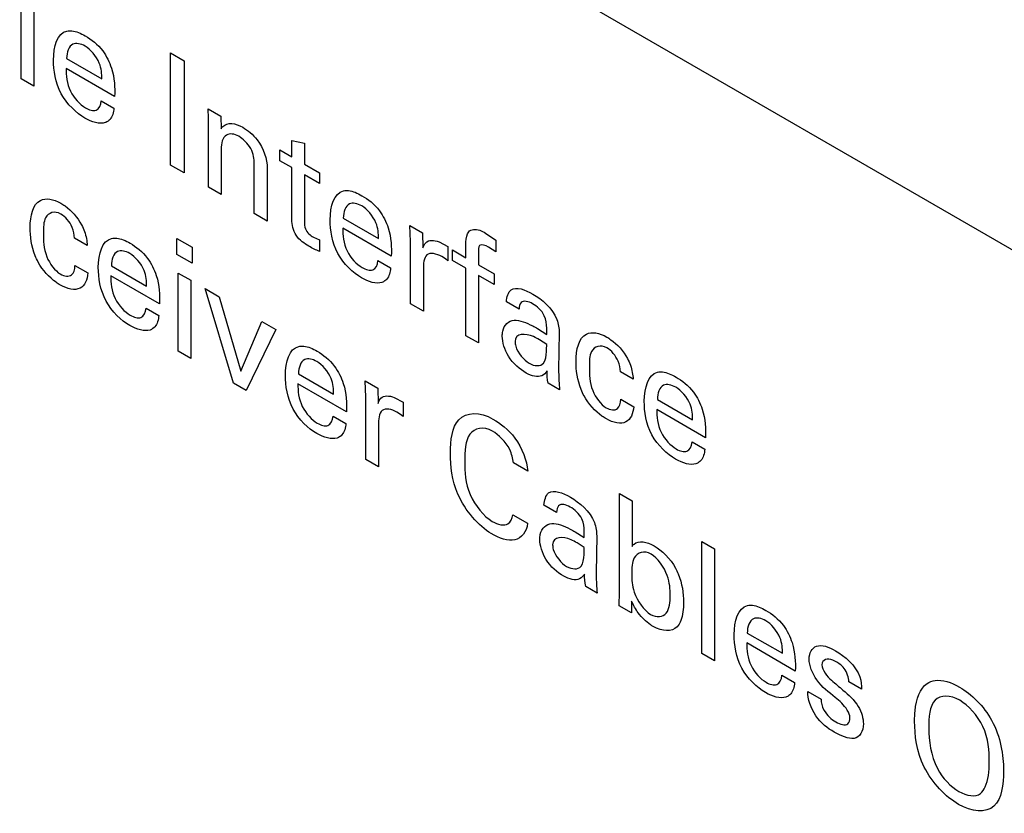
# Model space of a CAD drawing. Header units: inches. Extents: x 0 to 22, y 0 to 17.
# Tile 51 of 75: x 3.255 to 3.685, y 13.641 to 13.989. Entities that reach past the tile are written whole.
import ezdxf

# ---------------------------------------------------------------- set-up
doc = ezdxf.new("R2010")
doc.units = ezdxf.units.IN
doc.header["$LTSCALE"] = 1.21
doc.header["$MEASUREMENT"] = 0
doc.layers.get('0').update_dxf_attribs({"linetype": 'CONTINUOUS'})

msp = doc.modelspace()

# ---------------------------------------------------------------- linework, layer by layer
at = {"color": 3, "linetype": 'CONTINUOUS'}
msp.add_line((2.41393, 14.62408), (3.80976, 13.81815), dxfattribs=at)
at = {"color": 40, "linetype": 'CONTINUOUS'}
for p, q in [((3.25523, 13.96269), (3.25523, 14.01172)), ((3.26077, 14.00852), (3.26077, 13.95949)), ((3.32057, 13.92497), (3.32057, 13.97406)), ((3.32057, 13.97406), (3.32646, 13.97066)), ((3.27507, 13.97163), (3.29044, 13.96276)), ((3.32646, 13.97066), (3.32646, 13.92157)), ((3.2961, 13.95501), (3.27483, 13.96729)), ((3.26077, 13.95949), (3.25523, 13.96269)), ((3.29027, 13.95314), (3.2958, 13.94994)), ((3.33711, 13.94561), (3.33705, 13.94958)), ((3.33705, 13.94958), (3.34259, 13.94639)), ((3.34259, 13.94639), (3.34265, 13.94084)), ((3.33711, 13.91542), (3.33711, 13.94561)), ((3.37361, 13.92862), (3.37361, 13.93575)), ((3.37361, 13.93575), (3.37909, 13.93463)), ((3.37909, 13.93463), (3.37909, 13.92545)), ((3.34265, 13.93187), (3.34265, 13.91222)), ((3.36837, 13.92695), (3.36837, 13.93164)), ((3.36837, 13.93164), (3.37361, 13.92862)), ((3.32646, 13.92157), (3.32057, 13.92497)), ((3.3572, 13.90382), (3.3572, 13.92551)), ((3.37361, 13.92392), (3.36837, 13.92695)), ((3.37909, 13.92545), (3.38568, 13.92164)), ((3.36285, 13.92374), (3.36285, 13.90056)), ((3.37361, 13.90114), (3.37361, 13.92392)), ((3.37909, 13.92076), (3.37909, 13.90029)), ((3.38568, 13.91695), (3.37909, 13.92076)), ((3.38568, 13.92164), (3.38568, 13.91695)), ((3.34265, 13.91222), (3.33711, 13.91542)), ((3.36285, 13.90056), (3.3572, 13.90382)), ((3.3961, 13.90176), (3.41147, 13.89288)), ((3.41712, 13.88513), (3.39587, 13.89741)), ((3.42524, 13.89867), (3.43083, 13.89544)), ((3.42553, 13.89157), (3.42524, 13.89867)), ((3.43083, 13.89544), (3.43095, 13.88878)), ((3.45838, 13.89531), (3.46291, 13.89221)), ((3.28409, 13.88984), (3.27849, 13.89307)), ((3.32328, 13.88598), (3.32328, 13.89298)), ((3.32328, 13.89298), (3.32994, 13.88914)), ((3.38303, 13.89346), (3.38568, 13.89226)), ((3.38568, 13.89226), (3.38568, 13.8873)), ((3.42553, 13.86436), (3.42553, 13.89157)), ((3.43802, 13.89143), (3.44184, 13.88935)), ((3.46291, 13.89221), (3.46291, 13.88711)), ((3.32994, 13.88214), (3.32328, 13.88598)), ((3.32994, 13.88914), (3.32994, 13.88214)), ((3.44184, 13.88935), (3.44184, 13.8831)), ((3.44389, 13.88327), (3.44389, 13.8879)), ((3.44389, 13.8879), (3.44972, 13.88453)), ((3.44972, 13.88453), (3.44972, 13.88841)), ((3.4552, 13.88674), (3.4552, 13.88137)), ((3.46291, 13.88711), (3.45968, 13.88912)), ((3.41129, 13.88326), (3.41683, 13.88006)), ((3.44078, 13.88398), (3.43919, 13.88497)), ((3.44184, 13.8831), (3.44078, 13.88398)), ((3.44972, 13.87991), (3.44389, 13.88327)), ((3.27873, 13.8811), (3.28432, 13.87787)), ((3.29467, 13.88094), (3.31005, 13.87206)), ((3.32387, 13.84368), (3.32387, 13.87782)), ((3.32387, 13.87782), (3.32941, 13.87462)), ((3.43113, 13.87929), (3.43113, 13.86113)), ((3.44972, 13.8504), (3.44972, 13.87991)), ((3.4552, 13.88137), (3.46209, 13.87739)), ((3.46209, 13.87739), (3.46209, 13.87277)), ((3.3157, 13.86431), (3.29444, 13.87659)), ((3.32941, 13.87462), (3.32941, 13.84049)), ((3.4552, 13.87675), (3.4552, 13.84723)), ((3.46209, 13.87277), (3.4552, 13.87675)), ((3.34807, 13.82971), (3.3357, 13.87099)), ((3.3357, 13.87099), (3.34188, 13.86742)), ((3.34188, 13.86742), (3.35131, 13.83491)), ((3.47298, 13.86199), (3.46744, 13.86519)), ((3.30987, 13.86244), (3.31541, 13.85924)), ((3.43113, 13.86113), (3.42553, 13.86436)), ((3.35131, 13.83491), (3.36049, 13.85667)), ((3.36049, 13.85667), (3.36662, 13.85314)), ((3.36662, 13.85314), (3.35366, 13.82648)), ((3.4811, 13.8535), (3.48511, 13.85098)), ((3.49053, 13.85173), (3.49029, 13.83554)), ((3.4552, 13.84723), (3.44972, 13.8504)), ((3.48511, 13.84656), (3.48193, 13.84859)), ((3.32941, 13.84049), (3.32387, 13.84368)), ((3.5229, 13.83133), (3.51731, 13.83456)), ((3.3765, 13.83369), (3.39187, 13.82482)), ((3.40563, 13.83061), (3.41123, 13.82738)), ((3.40593, 13.8235), (3.40563, 13.83061)), ((3.35366, 13.82648), (3.34807, 13.82971)), ((3.39752, 13.81707), (3.37626, 13.82935)), ((3.41123, 13.82738), (3.41135, 13.82071)), ((3.49076, 13.8267), (3.48576, 13.82959)), ((3.40593, 13.7963), (3.40593, 13.8235)), ((3.41841, 13.82337), (3.42225, 13.82129)), ((3.51754, 13.82259), (3.52314, 13.81936)), ((3.53349, 13.82243), (3.54886, 13.81355)), ((3.42225, 13.82129), (3.42225, 13.81503)), ((3.55452, 13.8058), (3.53325, 13.81808)), ((3.39169, 13.8152), (3.39723, 13.812)), ((3.42118, 13.81592), (3.41959, 13.81691)), ((3.42225, 13.81503), (3.42118, 13.81592)), ((3.41153, 13.81123), (3.41153, 13.79307)), ((3.54868, 13.80393), (3.55422, 13.80074)), ((3.41153, 13.79307), (3.40593, 13.7963)), ((3.47682, 13.79121), (3.47051, 13.79485)), ((3.51689, 13.73835), (3.51689, 13.78133)), ((3.51689, 13.78133), (3.52242, 13.77814)), ((3.4894, 13.77313), (3.48387, 13.77632)), ((3.52242, 13.77814), (3.52242, 13.75821)), ((3.47022, 13.7721), (3.4767, 13.76836)), ((3.49753, 13.76463), (3.50154, 13.76211)), ((3.50695, 13.76286), (3.50671, 13.74668)), ((3.50154, 13.75769), (3.49835, 13.75973)), ((3.55298, 13.7114), (3.55298, 13.76043)), ((3.55298, 13.76043), (3.55851, 13.75723)), ((3.55851, 13.75723), (3.55851, 13.7082)), ((3.50719, 13.73784), (3.50218, 13.74073)), ((3.51677, 13.7323), (3.51689, 13.73835)), ((3.52213, 13.72921), (3.51677, 13.7323)), ((3.52225, 13.73431), (3.52213, 13.72921)), ((3.57281, 13.72034), (3.58818, 13.71147)), ((3.59384, 13.70372), (3.57258, 13.71599)), ((3.55851, 13.7082), (3.55298, 13.7114)), ((3.58801, 13.70185), (3.59354, 13.69865)), ((3.62286, 13.69573), (3.61721, 13.699)), ((3.5993, 13.69478), (3.60513, 13.69142))]:
    msp.add_line(p, q, dxfattribs=at)
for points in [[(3.26936, 13.97099), (3.26936, 13.97679), (3.27107, 13.98274), (3.27519, 13.98367)], [(3.35561, 13.93228), (3.35426, 13.93455), (3.35224, 13.93653), (3.35037, 13.93761)], [(3.3572, 13.92551), (3.3572, 13.92756), (3.35686, 13.93011), (3.35561, 13.93228)], [(3.39038, 13.90111), (3.39038, 13.90691), (3.39209, 13.91286), (3.39622, 13.91379)], [(3.28896, 13.88029), (3.28896, 13.88609), (3.29067, 13.89204), (3.29479, 13.89297)], [(3.38568, 13.8873), (3.38417, 13.88787), (3.38263, 13.88866), (3.38109, 13.88955)], [(3.46744, 13.86519), (3.46767, 13.86733), (3.46821, 13.86946), (3.4695, 13.87046)], [(3.4695, 13.87046), (3.47175, 13.87203), (3.47569, 13.87056), (3.47904, 13.86862)], [(3.47904, 13.86862), (3.48282, 13.86644), (3.48776, 13.86243), (3.48952, 13.85754)], [(3.48405, 13.85914), (3.48294, 13.86145), (3.48075, 13.86328), (3.47893, 13.86434)], [(3.48952, 13.85754), (3.49025, 13.85554), (3.49053, 13.85351), (3.49053, 13.85173)], [(3.37079, 13.83305), (3.37079, 13.83885), (3.37249, 13.8448), (3.37662, 13.84573)], [(3.47739, 13.83836), (3.47975, 13.837), (3.4824, 13.83687), (3.4837, 13.83839)], [(3.48576, 13.82959), (3.48535, 13.83147), (3.48523, 13.83328), (3.48523, 13.835)], [(3.52778, 13.82178), (3.52778, 13.82758), (3.52948, 13.83353), (3.53361, 13.83446)], [(3.48593, 13.7816), (3.48818, 13.78317), (3.49212, 13.78169), (3.49547, 13.77976)], [(3.48387, 13.77632), (3.48409, 13.77847), (3.48464, 13.7806), (3.48593, 13.7816)], [(3.49547, 13.77976), (3.49925, 13.77757), (3.50418, 13.77356), (3.50595, 13.76868)], [(3.50048, 13.77027), (3.49937, 13.77259), (3.49718, 13.77442), (3.49535, 13.77547)], [(3.46816, 13.76812), (3.46928, 13.76887), (3.46993, 13.7704), (3.47022, 13.7721)], [(3.46127, 13.76918), (3.46372, 13.76776), (3.46646, 13.76708), (3.46816, 13.76812)], [(3.50595, 13.76868), (3.50668, 13.76668), (3.50695, 13.76465), (3.50695, 13.76286)], [(3.53208, 13.75848), (3.53545, 13.75654), (3.53922, 13.75292), (3.54145, 13.74873)], [(3.49382, 13.7495), (3.49617, 13.74814), (3.49883, 13.74801), (3.50012, 13.74953)], [(3.50218, 13.74073), (3.50178, 13.74261), (3.50165, 13.74442), (3.50165, 13.74613)], [(3.52513, 13.72917), (3.52398, 13.73074), (3.52302, 13.73253), (3.52225, 13.73431)], [(3.5671, 13.7197), (3.5671, 13.7255), (3.56881, 13.73145), (3.57293, 13.73238)], [(3.5421, 13.72305), (3.53989, 13.72069), (3.53558, 13.72097), (3.53173, 13.72319)], [(3.61143, 13.7126), (3.6153, 13.71037), (3.62036, 13.70614), (3.62209, 13.70114)], [(3.60549, 13.70645), (3.60549, 13.70428), (3.60785, 13.70129), (3.60967, 13.69968)], [(3.62209, 13.70114), (3.62271, 13.69926), (3.62286, 13.69742), (3.62286, 13.69573)], [(3.62138, 13.68822), (3.62283, 13.68584), (3.62362, 13.68288), (3.62362, 13.6806)], [(3.61161, 13.68149), (3.61345, 13.68043), (3.61564, 13.67968), (3.61679, 13.68067)], [(3.61679, 13.68067), (3.61738, 13.68122), (3.61773, 13.6822), (3.61773, 13.68333)], [(3.62362, 13.6806), (3.62362, 13.67734), (3.62202, 13.67462), (3.61962, 13.67428)], [(3.61962, 13.67428), (3.61706, 13.67394), (3.61384, 13.6753), (3.61084, 13.67704)], [(3.65222, 13.67871), (3.65222, 13.67335), (3.65307, 13.6669), (3.65599, 13.66103)], [(3.65599, 13.66103), (3.65812, 13.65675), (3.66202, 13.65306), (3.66541, 13.6511)], [(3.66541, 13.6511), (3.66881, 13.64914), (3.67265, 13.64841), (3.67484, 13.65015)]]:
    msp.add_open_spline(points, degree=3, dxfattribs=at)
for points, knots in [([(3.27519, 13.98367), (3.27587, 13.98384), (3.27839, 13.98391), (3.28128, 13.98267), (3.28326, 13.98153)], [0, 0, 0, 0, 0.297172, 1, 1, 1, 1]), ([(3.28326, 13.98153), (3.28588, 13.98002), (3.2908, 13.97623), (3.2961, 13.96548), (3.29618, 13.95888), (3.2961, 13.95501)], [0, 0, 0, 0, 0.327305, 0.575302, 1, 1, 1, 1]), ([(3.28314, 13.97704), (3.28125, 13.97813), (3.27661, 13.97913), (3.27512, 13.97443), (3.27507, 13.97163)], [0, 0, 0, 0, 0.435745, 1, 1, 1, 1]), ([(3.29044, 13.96276), (3.29048, 13.96486), (3.29019, 13.97031), (3.28549, 13.97569), (3.28314, 13.97704)], [0, 0, 0, 0, 0.439181, 1, 1, 1, 1]), ([(3.28308, 13.94559), (3.27938, 13.94773), (3.27089, 13.95575), (3.26936, 13.96653), (3.26936, 13.97099)], [0, 0, 0, 0, 0.489808, 1, 1, 1, 1]), ([(3.27483, 13.96729), (3.27479, 13.96429), (3.27541, 13.9574), (3.28091, 13.95147), (3.28332, 13.95008)], [0, 0, 0, 0, 0.521139, 1, 1, 1, 1]), ([(3.28332, 13.95008), (3.28494, 13.94914), (3.28858, 13.94806), (3.29008, 13.95126), (3.29027, 13.95314)], [0, 0, 0, 0, 0.484156, 1, 1, 1, 1]), ([(3.2958, 13.94994), (3.29575, 13.94948), (3.2955, 13.94706), (3.2945, 13.9451), (3.29327, 13.94427)], [0, 0, 0, 0, 0.189473, 1, 1, 1, 1]), ([(3.29327, 13.94427), (3.29287, 13.94398), (3.29018, 13.94257), (3.28618, 13.9438), (3.28308, 13.94559)], [0, 0, 0, 0, 0.162034, 1, 1, 1, 1]), ([(3.34265, 13.94084), (3.3429, 13.94124), (3.34471, 13.94395), (3.34895, 13.9434), (3.35213, 13.94156)], [0, 0, 0, 0, 0.142191, 1, 1, 1, 1]), ([(3.35037, 13.93761), (3.34844, 13.93873), (3.34388, 13.93933), (3.34265, 13.93458), (3.34265, 13.93187)], [0, 0, 0, 0, 0.450718, 1, 1, 1, 1]), ([(3.35213, 13.94156), (3.35432, 13.9403), (3.35999, 13.93587), (3.36285, 13.9274), (3.36285, 13.92374)], [0, 0, 0, 0, 0.408531, 1, 1, 1, 1]), ([(3.39622, 13.91379), (3.3969, 13.91396), (3.39942, 13.91403), (3.40231, 13.91279), (3.40429, 13.91165)], [0, 0, 0, 0, 0.297219, 1, 1, 1, 1]), ([(3.25912, 13.89766), (3.25912, 13.90281), (3.2612, 13.91162), (3.26937, 13.91017), (3.27255, 13.90834)], [0, 0, 0, 0, 0.583812, 1, 1, 1, 1]), ([(3.27255, 13.90834), (3.27317, 13.90798), (3.27644, 13.90587), (3.2799, 13.90225), (3.28162, 13.89888)], [0, 0, 0, 0, 0.187867, 1, 1, 1, 1]), ([(3.40417, 13.90716), (3.40228, 13.90825), (3.39763, 13.90926), (3.39614, 13.90455), (3.3961, 13.90176)], [0, 0, 0, 0, 0.435726, 1, 1, 1, 1]), ([(3.40429, 13.91165), (3.4069, 13.91014), (3.41183, 13.90635), (3.41713, 13.8956), (3.41721, 13.889), (3.41712, 13.88513)], [0, 0, 0, 0, 0.327318, 0.575315, 1, 1, 1, 1]), ([(3.2726, 13.90361), (3.26987, 13.90519), (3.26494, 13.90352), (3.26495, 13.89767), (3.26495, 13.89518)], [0, 0, 0, 0, 0.558707, 1, 1, 1, 1]), ([(3.27849, 13.89307), (3.27839, 13.89456), (3.2779, 13.8986), (3.27445, 13.90254), (3.2726, 13.90361)], [0, 0, 0, 0, 0.401827, 1, 1, 1, 1]), ([(3.41147, 13.89288), (3.41151, 13.89499), (3.41122, 13.90043), (3.40652, 13.90581), (3.40417, 13.90716)], [0, 0, 0, 0, 0.439184, 1, 1, 1, 1]), ([(3.28162, 13.89888), (3.28211, 13.89794), (3.28351, 13.89486), (3.28397, 13.89178), (3.28409, 13.88984)], [0, 0, 0, 0, 0.317547, 1, 1, 1, 1]), ([(3.38109, 13.88955), (3.37916, 13.89066), (3.37477, 13.89343), (3.37361, 13.8991), (3.37361, 13.90114)], [0, 0, 0, 0, 0.522728, 1, 1, 1, 1]), ([(3.37909, 13.90029), (3.37909, 13.8993), (3.37918, 13.89649), (3.38179, 13.89418), (3.38303, 13.89346)], [0, 0, 0, 0, 0.407941, 1, 1, 1, 1]), ([(3.40411, 13.87571), (3.4004, 13.87785), (3.39191, 13.88587), (3.39038, 13.89666), (3.39038, 13.90111)], [0, 0, 0, 0, 0.489826, 1, 1, 1, 1]), ([(3.26265, 13.88257), (3.26217, 13.88348), (3.25978, 13.8886), (3.25912, 13.89389), (3.25912, 13.89766)], [0, 0, 0, 0, 0.18319, 1, 1, 1, 1]), ([(3.26495, 13.89518), (3.26495, 13.892), (3.26488, 13.88571), (3.27001, 13.87872), (3.27231, 13.87739)], [0, 0, 0, 0, 0.54515, 1, 1, 1, 1]), ([(3.39587, 13.89741), (3.39581, 13.89441), (3.39643, 13.88752), (3.40193, 13.88159), (3.40434, 13.8802)], [0, 0, 0, 0, 0.521125, 1, 1, 1, 1]), ([(3.44972, 13.88841), (3.44972, 13.88941), (3.44972, 13.89216), (3.45012, 13.89486), (3.45096, 13.89585)], [0, 0, 0, 0, 0.360719, 1, 1, 1, 1]), ([(3.45096, 13.89585), (3.452, 13.89708), (3.45477, 13.89719), (3.45751, 13.89581), (3.45838, 13.89531)], [0, 0, 0, 0, 0.684746, 1, 1, 1, 1]), ([(3.29479, 13.89297), (3.29548, 13.89314), (3.298, 13.89321), (3.30088, 13.89198), (3.30286, 13.89083)], [0, 0, 0, 0, 0.297172, 1, 1, 1, 1]), ([(3.30286, 13.89083), (3.30548, 13.88932), (3.3104, 13.88553), (3.31571, 13.87478), (3.31578, 13.86818), (3.3157, 13.86431)], [0, 0, 0, 0, 0.327293, 0.575271, 1, 1, 1, 1]), ([(3.43095, 13.88878), (3.43119, 13.88971), (3.4325, 13.89243), (3.43581, 13.89234), (3.43802, 13.89143)], [0, 0, 0, 0, 0.299748, 1, 1, 1, 1]), ([(3.45968, 13.88912), (3.45829, 13.88992), (3.45524, 13.89108), (3.4552, 13.88789), (3.4552, 13.88674)], [0, 0, 0, 0, 0.582592, 1, 1, 1, 1]), ([(3.30274, 13.88634), (3.30085, 13.88744), (3.29621, 13.88844), (3.29472, 13.88374), (3.29467, 13.88094)], [0, 0, 0, 0, 0.435717, 1, 1, 1, 1]), ([(3.31005, 13.87206), (3.31008, 13.87417), (3.3098, 13.87961), (3.3051, 13.88499), (3.30274, 13.88634)], [0, 0, 0, 0, 0.439181, 1, 1, 1, 1]), ([(3.43919, 13.88497), (3.43687, 13.88631), (3.43159, 13.88755), (3.43113, 13.88182), (3.43113, 13.87929)], [0, 0, 0, 0, 0.515048, 1, 1, 1, 1]), ([(3.27237, 13.87253), (3.27173, 13.8729), (3.26823, 13.87516), (3.26459, 13.87899), (3.26265, 13.88257)], [0, 0, 0, 0, 0.182621, 1, 1, 1, 1]), ([(3.40434, 13.8802), (3.40597, 13.87926), (3.40961, 13.87818), (3.4111, 13.88138), (3.41129, 13.88326)], [0, 0, 0, 0, 0.484182, 1, 1, 1, 1]), ([(3.27231, 13.87739), (3.2741, 13.87636), (3.27773, 13.87586), (3.27867, 13.87939), (3.27873, 13.8811)], [0, 0, 0, 0, 0.54174, 1, 1, 1, 1]), ([(3.28432, 13.87787), (3.28416, 13.87482), (3.28165, 13.86937), (3.27542, 13.87077), (3.27237, 13.87253)], [0, 0, 0, 0, 0.472705, 1, 1, 1, 1]), ([(3.30269, 13.85489), (3.29898, 13.85703), (3.29049, 13.86506), (3.28896, 13.87584), (3.28896, 13.88029)], [0, 0, 0, 0, 0.489808, 1, 1, 1, 1]), ([(3.41683, 13.88006), (3.41678, 13.8796), (3.41653, 13.87718), (3.41553, 13.87522), (3.4143, 13.87439)], [0, 0, 0, 0, 0.189546, 1, 1, 1, 1]), ([(3.29444, 13.87659), (3.29439, 13.87359), (3.29501, 13.8667), (3.30051, 13.86077), (3.30292, 13.85938)], [0, 0, 0, 0, 0.521139, 1, 1, 1, 1]), ([(3.4143, 13.87439), (3.4139, 13.8741), (3.41121, 13.87269), (3.40721, 13.87393), (3.40411, 13.87571)], [0, 0, 0, 0, 0.162198, 1, 1, 1, 1]), ([(3.47893, 13.86434), (3.47711, 13.86539), (3.47371, 13.86626), (3.47303, 13.86314), (3.47298, 13.86199)], [0, 0, 0, 0, 0.639122, 1, 1, 1, 1]), ([(3.30292, 13.85938), (3.30455, 13.85844), (3.30818, 13.85736), (3.30968, 13.86057), (3.30987, 13.86244)], [0, 0, 0, 0, 0.484156, 1, 1, 1, 1]), ([(3.31541, 13.85924), (3.31536, 13.85879), (3.31511, 13.85636), (3.31411, 13.8544), (3.31287, 13.85357)], [0, 0, 0, 0, 0.189476, 1, 1, 1, 1]), ([(3.46567, 13.85016), (3.46567, 13.85093), (3.46597, 13.85474), (3.46846, 13.85694), (3.47086, 13.85716)], [0, 0, 0, 0, 0.19364, 1, 1, 1, 1]), ([(3.47086, 13.85716), (3.47328, 13.85732), (3.47692, 13.8558), (3.48039, 13.85391), (3.4811, 13.8535)], [0, 0, 0, 0, 0.794771, 1, 1, 1, 1]), ([(3.48511, 13.85098), (3.48511, 13.85189), (3.48511, 13.85439), (3.48495, 13.85734), (3.48405, 13.85914)], [0, 0, 0, 0, 0.356933, 1, 1, 1, 1]), ([(3.31287, 13.85357), (3.31248, 13.85328), (3.30979, 13.85187), (3.30578, 13.85311), (3.30269, 13.85489)], [0, 0, 0, 0, 0.162034, 1, 1, 1, 1]), ([(3.48193, 13.84859), (3.48106, 13.8491), (3.47704, 13.85149), (3.47127, 13.85166), (3.47127, 13.84782)], [0, 0, 0, 0, 0.20733, 1, 1, 1, 1]), ([(3.49793, 13.83916), (3.49793, 13.8443), (3.50001, 13.85312), (3.50818, 13.85166), (3.51136, 13.84983)], [0, 0, 0, 0, 0.583812, 1, 1, 1, 1]), ([(3.4761, 13.83408), (3.47338, 13.83565), (3.46788, 13.84019), (3.46567, 13.84757), (3.46567, 13.85016)], [0, 0, 0, 0, 0.547301, 1, 1, 1, 1]), ([(3.47127, 13.84782), (3.47127, 13.84719), (3.47166, 13.84365), (3.47511, 13.83968), (3.47739, 13.83836)], [0, 0, 0, 0, 0.191175, 1, 1, 1, 1]), ([(3.51136, 13.84983), (3.51198, 13.84947), (3.51525, 13.84736), (3.51871, 13.84374), (3.52043, 13.84037)], [0, 0, 0, 0, 0.188064, 1, 1, 1, 1]), ([(3.37662, 13.84573), (3.3773, 13.84589), (3.37982, 13.84597), (3.3827, 13.84473), (3.38468, 13.84359)], [0, 0, 0, 0, 0.297127, 1, 1, 1, 1]), ([(3.38468, 13.84359), (3.3873, 13.84208), (3.39222, 13.83829), (3.39753, 13.82754), (3.39761, 13.82094), (3.39752, 13.81707)], [0, 0, 0, 0, 0.327369, 0.575347, 1, 1, 1, 1]), ([(3.4837, 13.83839), (3.48462, 13.83959), (3.48504, 13.84254), (3.48508, 13.84554), (3.48511, 13.84656)], [0, 0, 0, 0, 0.663356, 1, 1, 1, 1]), ([(3.51142, 13.8451), (3.50869, 13.84668), (3.50376, 13.84502), (3.50376, 13.83916), (3.50376, 13.83667)], [0, 0, 0, 0, 0.558728, 1, 1, 1, 1]), ([(3.51731, 13.83456), (3.5172, 13.83605), (3.51671, 13.84009), (3.51327, 13.84403), (3.51142, 13.8451)], [0, 0, 0, 0, 0.40203, 1, 1, 1, 1]), ([(3.38457, 13.8391), (3.38268, 13.84019), (3.37804, 13.84119), (3.37654, 13.83649), (3.3765, 13.83369)], [0, 0, 0, 0, 0.435703, 1, 1, 1, 1]), ([(3.39187, 13.82482), (3.39191, 13.82692), (3.39162, 13.83237), (3.38692, 13.83774), (3.38457, 13.8391)], [0, 0, 0, 0, 0.439184, 1, 1, 1, 1]), ([(3.50146, 13.82406), (3.50099, 13.82498), (3.49859, 13.83009), (3.49793, 13.83539), (3.49793, 13.83916)], [0, 0, 0, 0, 0.183206, 1, 1, 1, 1]), ([(3.52043, 13.84037), (3.52092, 13.83943), (3.52232, 13.83635), (3.52279, 13.83327), (3.5229, 13.83133)], [0, 0, 0, 0, 0.317547, 1, 1, 1, 1]), ([(3.48523, 13.835), (3.48465, 13.8341), (3.4825, 13.83178), (3.47855, 13.83266), (3.4761, 13.83408)], [0, 0, 0, 0, 0.330887, 1, 1, 1, 1]), ([(3.49029, 13.83554), (3.49029, 13.83518), (3.49035, 13.83228), (3.49047, 13.82935), (3.49076, 13.8267)], [0, 0, 0, 0, 0.125796, 1, 1, 1, 1]), ([(3.50376, 13.83667), (3.50376, 13.83349), (3.50369, 13.82721), (3.50882, 13.82021), (3.51112, 13.81889)], [0, 0, 0, 0, 0.545253, 1, 1, 1, 1]), ([(3.53361, 13.83446), (3.53429, 13.83463), (3.53681, 13.8347), (3.53969, 13.83347), (3.54167, 13.83233)], [0, 0, 0, 0, 0.29711, 1, 1, 1, 1]), ([(3.38451, 13.80765), (3.3808, 13.80979), (3.37231, 13.81781), (3.37079, 13.82859), (3.37079, 13.83305)], [0, 0, 0, 0, 0.489826, 1, 1, 1, 1]), ([(3.54167, 13.83233), (3.54429, 13.83081), (3.54921, 13.82703), (3.55452, 13.81628), (3.5546, 13.80967), (3.55452, 13.8058)], [0, 0, 0, 0, 0.327357, 0.575335, 1, 1, 1, 1]), ([(3.37626, 13.82935), (3.37621, 13.82635), (3.37683, 13.81946), (3.38234, 13.81353), (3.38474, 13.81214)], [0, 0, 0, 0, 0.521139, 1, 1, 1, 1]), ([(3.54156, 13.82784), (3.53967, 13.82893), (3.53503, 13.82993), (3.53353, 13.82523), (3.53349, 13.82243)], [0, 0, 0, 0, 0.435717, 1, 1, 1, 1]), ([(3.54886, 13.81355), (3.5489, 13.81566), (3.54861, 13.8211), (3.54391, 13.82648), (3.54156, 13.82784)], [0, 0, 0, 0, 0.439253, 1, 1, 1, 1]), ([(3.41135, 13.82071), (3.41159, 13.82164), (3.4129, 13.82436), (3.41621, 13.82428), (3.41841, 13.82337)], [0, 0, 0, 0, 0.299878, 1, 1, 1, 1]), ([(3.51118, 13.81402), (3.51054, 13.81439), (3.50704, 13.81665), (3.5034, 13.82048), (3.50146, 13.82406)], [0, 0, 0, 0, 0.182621, 1, 1, 1, 1]), ([(3.51112, 13.81889), (3.51291, 13.81785), (3.51654, 13.81736), (3.51748, 13.82088), (3.51754, 13.82259)], [0, 0, 0, 0, 0.5418, 1, 1, 1, 1]), ([(3.5415, 13.79638), (3.53779, 13.79852), (3.52931, 13.80655), (3.52778, 13.81733), (3.52778, 13.82178)], [0, 0, 0, 0, 0.489808, 1, 1, 1, 1]), ([(3.41959, 13.81691), (3.41727, 13.81825), (3.41199, 13.81949), (3.41153, 13.81375), (3.41153, 13.81123)], [0, 0, 0, 0, 0.51506, 1, 1, 1, 1]), ([(3.44296, 13.79893), (3.44296, 13.80469), (3.44449, 13.81702), (3.45594, 13.81721), (3.46157, 13.81396)], [0, 0, 0, 0, 0.469733, 1, 1, 1, 1]), ([(3.52314, 13.81936), (3.52297, 13.81631), (3.52046, 13.81086), (3.51423, 13.81226), (3.51118, 13.81402)], [0, 0, 0, 0, 0.472705, 1, 1, 1, 1]), ([(3.53325, 13.81808), (3.5332, 13.81508), (3.53382, 13.8082), (3.53933, 13.80226), (3.54174, 13.80087)], [0, 0, 0, 0, 0.521165, 1, 1, 1, 1]), ([(3.38474, 13.81214), (3.38637, 13.8112), (3.39001, 13.81012), (3.3915, 13.81332), (3.39169, 13.8152)], [0, 0, 0, 0, 0.484182, 1, 1, 1, 1]), ([(3.46157, 13.81396), (3.46486, 13.81205), (3.47235, 13.80639), (3.47652, 13.79567), (3.47682, 13.79121)], [0, 0, 0, 0, 0.469049, 1, 1, 1, 1]), ([(3.39723, 13.812), (3.39718, 13.81154), (3.39693, 13.80912), (3.39593, 13.80716), (3.3947, 13.80633)], [0, 0, 0, 0, 0.189487, 1, 1, 1, 1]), ([(3.46133, 13.80865), (3.45745, 13.81089), (3.44954, 13.8092), (3.44926, 13.79984), (3.44926, 13.79536)], [0, 0, 0, 0, 0.499774, 1, 1, 1, 1]), ([(3.47051, 13.79485), (3.47028, 13.79671), (3.469, 13.80248), (3.46406, 13.80707), (3.46133, 13.80865)], [0, 0, 0, 0, 0.355836, 1, 1, 1, 1]), ([(3.3947, 13.80633), (3.3943, 13.80604), (3.39161, 13.80463), (3.38761, 13.80586), (3.38451, 13.80765)], [0, 0, 0, 0, 0.162072, 1, 1, 1, 1]), ([(3.54174, 13.80087), (3.54336, 13.79993), (3.547, 13.79885), (3.54849, 13.80206), (3.54868, 13.80393)], [0, 0, 0, 0, 0.484195, 1, 1, 1, 1]), ([(3.55422, 13.80074), (3.55417, 13.80028), (3.55392, 13.79785), (3.55292, 13.79589), (3.55169, 13.79506)], [0, 0, 0, 0, 0.189472, 1, 1, 1, 1]), ([(3.4608, 13.76387), (3.45533, 13.76703), (3.44426, 13.77998), (3.44296, 13.79346), (3.44296, 13.79893)], [0, 0, 0, 0, 0.536081, 1, 1, 1, 1]), ([(3.55169, 13.79506), (3.55129, 13.79477), (3.5486, 13.79336), (3.5446, 13.7946), (3.5415, 13.79638)], [0, 0, 0, 0, 0.162034, 1, 1, 1, 1]), ([(3.44926, 13.79536), (3.44926, 13.7909), (3.4496, 13.78119), (3.45759, 13.7713), (3.46127, 13.76918)], [0, 0, 0, 0, 0.512365, 1, 1, 1, 1]), ([(3.49535, 13.77547), (3.49353, 13.77652), (3.49014, 13.7774), (3.48945, 13.77428), (3.4894, 13.77313)], [0, 0, 0, 0, 0.639178, 1, 1, 1, 1]), ([(3.50154, 13.76211), (3.50154, 13.76303), (3.50154, 13.76553), (3.50138, 13.76847), (3.50048, 13.77027)], [0, 0, 0, 0, 0.356933, 1, 1, 1, 1]), ([(3.4767, 13.76836), (3.47633, 13.76451), (3.4719, 13.75903), (3.46437, 13.76181), (3.4608, 13.76387)], [0, 0, 0, 0, 0.49742, 1, 1, 1, 1]), ([(3.4821, 13.7613), (3.4821, 13.76207), (3.4824, 13.76587), (3.48488, 13.76807), (3.48728, 13.7683)], [0, 0, 0, 0, 0.193651, 1, 1, 1, 1]), ([(3.48728, 13.7683), (3.48971, 13.76846), (3.49334, 13.76694), (3.49681, 13.76505), (3.49753, 13.76463)], [0, 0, 0, 0, 0.794715, 1, 1, 1, 1]), ([(3.49253, 13.74521), (3.48981, 13.74678), (3.48431, 13.75133), (3.4821, 13.7587), (3.4821, 13.7613)], [0, 0, 0, 0, 0.547358, 1, 1, 1, 1]), ([(3.49835, 13.75973), (3.49748, 13.76023), (3.49347, 13.76262), (3.4877, 13.7628), (3.4877, 13.75895)], [0, 0, 0, 0, 0.207209, 1, 1, 1, 1]), ([(3.4877, 13.75895), (3.4877, 13.75833), (3.48809, 13.75478), (3.49154, 13.75081), (3.49382, 13.7495)], [0, 0, 0, 0, 0.191151, 1, 1, 1, 1]), ([(3.50012, 13.74953), (3.50104, 13.75072), (3.50147, 13.75368), (3.50151, 13.75668), (3.50154, 13.75769)], [0, 0, 0, 0, 0.663387, 1, 1, 1, 1]), ([(3.52242, 13.75821), (3.52269, 13.7586), (3.52465, 13.76114), (3.52891, 13.76032), (3.53208, 13.75848)], [0, 0, 0, 0, 0.145918, 1, 1, 1, 1]), ([(3.53079, 13.75488), (3.52777, 13.75662), (3.52246, 13.75491), (3.52231, 13.74875), (3.52231, 13.74618)], [0, 0, 0, 0, 0.575303, 1, 1, 1, 1]), ([(3.53909, 13.73682), (3.53909, 13.7395), (3.53882, 13.74584), (3.5336, 13.75326), (3.53079, 13.75488)], [0, 0, 0, 0, 0.452133, 1, 1, 1, 1]), ([(3.54145, 13.74873), (3.54187, 13.74792), (3.54427, 13.74291), (3.54493, 13.73766), (3.54493, 13.73387)], [0, 0, 0, 0, 0.164299, 1, 1, 1, 1]), ([(3.50165, 13.74613), (3.50107, 13.74524), (3.49893, 13.74292), (3.49498, 13.7438), (3.49253, 13.74521)], [0, 0, 0, 0, 0.33086, 1, 1, 1, 1]), ([(3.50671, 13.74668), (3.50671, 13.74632), (3.50678, 13.74342), (3.5069, 13.74048), (3.50719, 13.73784)], [0, 0, 0, 0, 0.125792, 1, 1, 1, 1]), ([(3.52231, 13.74618), (3.52231, 13.74371), (3.52245, 13.73758), (3.52765, 13.73017), (3.53055, 13.72849)], [0, 0, 0, 0, 0.424165, 1, 1, 1, 1]), ([(3.53055, 13.72849), (3.53318, 13.72698), (3.53858, 13.7277), (3.53909, 13.73384), (3.53909, 13.73682)], [0, 0, 0, 0, 0.504454, 1, 1, 1, 1]), ([(3.54493, 13.73387), (3.54493, 13.73239), (3.54475, 13.72819), (3.54359, 13.72447), (3.5421, 13.72305)], [0, 0, 0, 0, 0.340297, 1, 1, 1, 1]), ([(3.57293, 13.73238), (3.57361, 13.73255), (3.57613, 13.73262), (3.57902, 13.73138), (3.581, 13.73024)], [0, 0, 0, 0, 0.297246, 1, 1, 1, 1]), ([(3.53173, 13.72319), (3.53131, 13.72343), (3.52901, 13.72486), (3.52669, 13.72706), (3.52513, 13.72917)], [0, 0, 0, 0, 0.184374, 1, 1, 1, 1]), ([(3.58088, 13.72575), (3.57899, 13.72684), (3.57435, 13.72784), (3.57286, 13.72314), (3.57281, 13.72034)], [0, 0, 0, 0, 0.435745, 1, 1, 1, 1]), ([(3.581, 13.73024), (3.58362, 13.72873), (3.58854, 13.72494), (3.59384, 13.71419), (3.59392, 13.70759), (3.59384, 13.70372)], [0, 0, 0, 0, 0.327305, 0.575302, 1, 1, 1, 1]), ([(3.58818, 13.71147), (3.58822, 13.71357), (3.58793, 13.71902), (3.58323, 13.72439), (3.58088, 13.72575)], [0, 0, 0, 0, 0.439181, 1, 1, 1, 1]), ([(3.58082, 13.6943), (3.57712, 13.69644), (3.56863, 13.70446), (3.5671, 13.71524), (3.5671, 13.7197)], [0, 0, 0, 0, 0.489758, 1, 1, 1, 1]), ([(3.57258, 13.71599), (3.57253, 13.713), (3.57315, 13.70611), (3.57865, 13.70018), (3.58106, 13.69879)], [0, 0, 0, 0, 0.521125, 1, 1, 1, 1]), ([(3.59989, 13.70893), (3.59989, 13.71172), (3.60275, 13.71644), (3.60854, 13.71427), (3.61143, 13.7126)], [0, 0, 0, 0, 0.455188, 1, 1, 1, 1]), ([(3.61149, 13.70787), (3.61106, 13.70812), (3.60859, 13.70953), (3.60549, 13.70887), (3.60549, 13.70645)], [0, 0, 0, 0, 0.169764, 1, 1, 1, 1]), ([(3.61125, 13.69217), (3.60852, 13.69447), (3.60305, 13.69825), (3.59989, 13.70621), (3.59989, 13.70893)], [0, 0, 0, 0, 0.543904, 1, 1, 1, 1]), ([(3.61721, 13.699), (3.61726, 13.70072), (3.61578, 13.70524), (3.61274, 13.70715), (3.61149, 13.70787)], [0, 0, 0, 0, 0.549623, 1, 1, 1, 1]), ([(3.58106, 13.69879), (3.58268, 13.69785), (3.58632, 13.69677), (3.58782, 13.69997), (3.58801, 13.70185)], [0, 0, 0, 0, 0.484156, 1, 1, 1, 1]), ([(3.59354, 13.69865), (3.59349, 13.69819), (3.59324, 13.69577), (3.59225, 13.69381), (3.59101, 13.69298)], [0, 0, 0, 0, 0.189534, 1, 1, 1, 1]), ([(3.60967, 13.69968), (3.61135, 13.69825), (3.6153, 13.69484), (3.61961, 13.69115), (3.62138, 13.68822)], [0, 0, 0, 0, 0.416501, 1, 1, 1, 1]), ([(3.64604, 13.68187), (3.64604, 13.68341), (3.6463, 13.69013), (3.64834, 13.69618), (3.65152, 13.6983)], [0, 0, 0, 0, 0.221611, 1, 1, 1, 1]), ([(3.65152, 13.6983), (3.65255, 13.69899), (3.6566, 13.70053), (3.66203, 13.69882), (3.66571, 13.69669)], [0, 0, 0, 0, 0.292867, 1, 1, 1, 1]), ([(3.66571, 13.69669), (3.67074, 13.69379), (3.68258, 13.68225), (3.68491, 13.66686), (3.68491, 13.66025)], [0, 0, 0, 0, 0.467281, 1, 1, 1, 1]), ([(3.59101, 13.69298), (3.59062, 13.69269), (3.58792, 13.69128), (3.58392, 13.69251), (3.58082, 13.6943)], [0, 0, 0, 0, 0.16216, 1, 1, 1, 1]), ([(3.61084, 13.67704), (3.60807, 13.67864), (3.60196, 13.68309), (3.59928, 13.69162), (3.5993, 13.69478)], [0, 0, 0, 0, 0.5022, 1, 1, 1, 1]), ([(3.61773, 13.68333), (3.61773, 13.68532), (3.61477, 13.68949), (3.61222, 13.69136), (3.61125, 13.69217)], [0, 0, 0, 0, 0.635864, 1, 1, 1, 1]), ([(3.66577, 13.69095), (3.66174, 13.69328), (3.65286, 13.69345), (3.65222, 13.68343), (3.65222, 13.67871)], [0, 0, 0, 0, 0.496579, 1, 1, 1, 1]), ([(3.60513, 13.69142), (3.6051, 13.69), (3.60613, 13.68551), (3.60975, 13.68256), (3.61161, 13.68149)], [0, 0, 0, 0, 0.399959, 1, 1, 1, 1]), ([(3.67867, 13.66392), (3.67867, 13.6687), (3.67812, 13.67924), (3.6695, 13.6888), (3.66577, 13.69095)], [0, 0, 0, 0, 0.525849, 1, 1, 1, 1]), ([(3.66524, 13.64542), (3.65977, 13.64858), (3.64772, 13.66087), (3.64604, 13.67575), (3.64604, 13.68187)], [0, 0, 0, 0, 0.507908, 1, 1, 1, 1]), ([(3.67484, 13.65015), (3.6757, 13.65087), (3.67808, 13.65448), (3.67867, 13.6599), (3.67867, 13.66392)], [0, 0, 0, 0, 0.281996, 1, 1, 1, 1]), ([(3.68491, 13.66025), (3.68491, 13.65404), (3.68319, 13.64089), (3.67093, 13.64214), (3.66524, 13.64542)], [0, 0, 0, 0, 0.485945, 1, 1, 1, 1])]:
    msp.add_open_spline(points, degree=3, knots=knots, dxfattribs=at)

doc.saveas('drawing.dxf')
